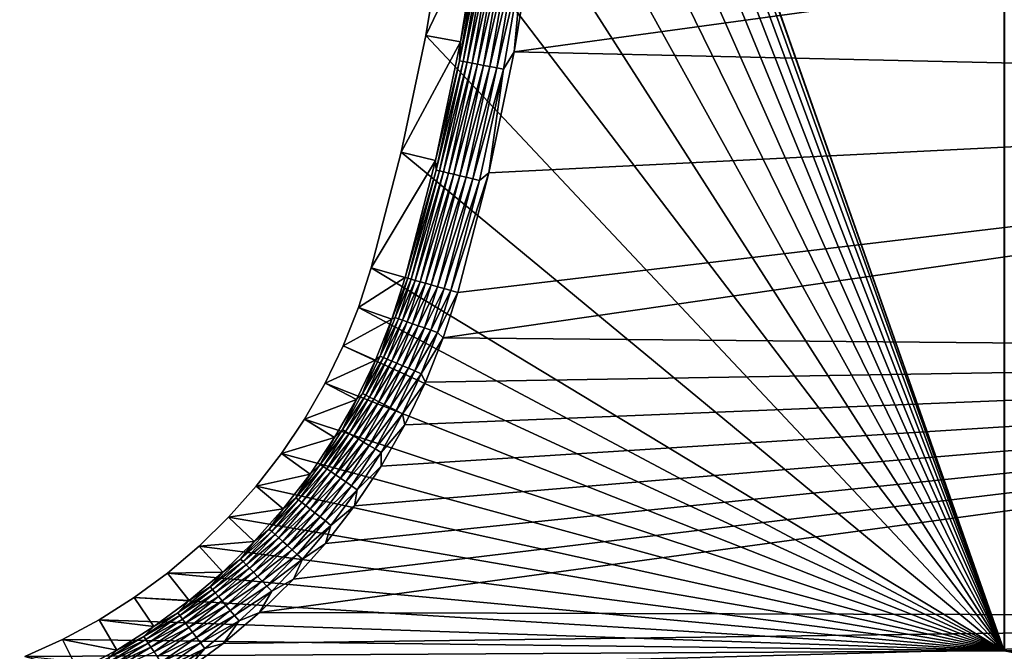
# Model space of a CAD drawing. Extents: x -320 to 320, y -695 to 695.
# Tile 71 of 169: x 146 to 223, y -85 to -36. Entities that reach past the tile are written whole.
import ezdxf

# ---------------------------------------------------------------- set-up
doc = ezdxf.new("R2010")
doc.units = 0
doc.header["$LTSCALE"] = 50.062222
for name, color, linetype in [('1', 7, 'CONTINUOUS'), ('135', 7, 'CONTINUOUS'), ('136', 7, 'CONTINUOUS'), ('166', 7, 'CONTINUOUS'), ('167', 7, 'CONTINUOUS'), ('2', 7, 'CONTINUOUS'), ('40', 7, 'CONTINUOUS'), ('41', 7, 'CONTINUOUS'), ('88', 7, 'CONTINUOUS'), ('89', 7, 'CONTINUOUS')]:
    doc.layers.add(name, color=color, linetype=linetype)

msp = doc.modelspace()

# ---------------------------------------------------------------- linework, layer by layer
at = {"layer": '1', "color": 7, "linetype": 'CONTINUOUS'}
for points in [[(222.5, -85), (172.209, 58.236), (222.5, 85), (222.5, -85)], [(173.197, 55.162), (172.209, 58.236), (222.5, -85), (173.197, 55.162)], [(175.53, 46.149), (173.197, 55.162), (222.5, -85), (175.53, 46.149)], [(177.445, 37.038), (175.53, 46.149), (222.5, -85), (177.445, 37.038)], [(178.939, 27.849), (177.445, 37.038), (222.5, -85), (178.939, 27.849)], [(180.008, 18.6), (178.939, 27.849), (222.5, -85), (180.008, 18.6)], [(180.651, 9.312), (180.008, 18.6), (222.5, -85), (180.651, 9.312)], [(180.865, 0.005), (180.651, 9.312), (222.5, -85), (180.865, 0.005)], [(180.651, -9.302), (180.865, 0.005), (222.5, -85), (180.651, -9.302)], [(180.008, -18.59), (180.651, -9.302), (222.5, -85), (180.008, -18.59)], [(178.939, -27.839), (180.008, -18.59), (222.5, -85), (178.939, -27.839)], [(177.445, -37.028), (178.939, -27.839), (222.5, -85), (177.445, -37.028)], [(175.53, -46.139), (177.445, -37.028), (222.5, -85), (175.53, -46.139)], [(173.197, -55.152), (175.53, -46.139), (222.5, -85), (173.197, -55.152)], [(172.209, -58.226), (173.197, -55.152), (222.5, -85), (172.209, -58.226)], [(171.01, -61.224), (172.209, -58.226), (222.5, -85), (171.01, -61.224)], [(169.605, -64.132), (171.01, -61.224), (222.5, -85), (169.605, -64.132)], [(168.002, -66.936), (169.605, -64.132), (222.5, -85), (168.002, -66.936)], [(166.209, -69.621), (168.002, -66.936), (222.5, -85), (166.209, -69.621)], [(164.233, -72.176), (166.209, -69.621), (222.5, -85), (164.233, -72.176)], [(162.085, -74.587), (164.233, -72.176), (222.5, -85), (162.085, -74.587)], [(159.775, -76.843), (162.085, -74.587), (222.5, -85), (159.775, -76.843)], [(157.314, -78.934), (159.775, -76.843), (222.5, -85), (157.314, -78.934)], [(154.713, -80.848), (157.314, -78.934), (222.5, -85), (154.713, -80.848)], [(151.986, -82.578), (154.713, -80.848), (222.5, -85), (151.986, -82.578)], [(149.145, -84.114), (151.986, -82.578), (222.5, -85), (149.145, -84.114)], [(146.205, -85.449), (149.145, -84.114), (222.5, -85), (146.205, -85.449)], [(319.006, -103.237), (146.205, -85.449), (222.5, -85), (319.006, -103.237)], [(307.5, -85), (319.006, -103.237), (222.5, -85), (307.5, -85)]]:
    msp.add_3dface(points, dxfattribs=at)
at = {"layer": '135', "color": 7, "linetype": 'CONTINUOUS'}
for points in [[(307.5, -85), (222.5, -85), (307.5, -85, -6), (307.5, -85)], [(307.5, -85, -6), (222.5, -85), (222.5, -85, -6), (307.5, -85, -6)]]:
    msp.add_3dface(points, dxfattribs=at)
at = {"layer": '136', "color": 7, "linetype": 'CONTINUOUS'}
for points in [[(222.5, -85), (222.5, 85), (222.5, -85, -6), (222.5, -85)], [(222.5, -85, -6), (222.5, 85), (222.5, 85, -6), (222.5, -85, -6)]]:
    msp.add_3dface(points, dxfattribs=at)
at = {"layer": '166', "color": 7, "linetype": 'CONTINUOUS'}
msp.add_3dface([(307.5, -85, -6), (222.5, -85, -6), (222.509, -84.991, -6.193), (307.5, -85, -6)], dxfattribs=at)
at = {"layer": '167', "color": 7, "linetype": 'CONTINUOUS'}
for points in [[(222.5, -85, -6), (222.5, 85, -6), (222.509, 84.991, -6.193), (222.5, -85, -6)], [(222.509, -84.991, -6.193), (222.5, -85, -6), (222.509, 84.991, -6.193), (222.509, -84.991, -6.193)]]:
    msp.add_3dface(points, dxfattribs=at)
at = {"layer": '2', "color": 7, "linetype": 'CONTINUOUS'}
for points in [[(313.192, -41.223, 11), (313.361, -20.612, 11), (184.324, -38.309, 11), (313.192, -41.223, 11)], [(184.324, -38.309, 11), (313.361, -20.612, 11), (185.87, -28.802, 11), (184.324, -38.309, 11)], [(182.342, -47.736, 11), (313.192, -41.223, 11), (184.324, -38.309, 11), (182.342, -47.736, 11)], [(312.911, -61.833, 11), (313.192, -41.223, 11), (178.792, -60.597, 11), (312.911, -61.833, 11)], [(178.792, -60.597, 11), (313.192, -41.223, 11), (179.929, -57.06, 11), (178.792, -60.597, 11)], [(179.929, -57.06, 11), (313.192, -41.223, 11), (182.342, -47.736, 11), (179.929, -57.06, 11)], [(177.413, -64.047, 11), (312.911, -61.833, 11), (178.792, -60.597, 11), (177.413, -64.047, 11)], [(312.517, -82.441, 11), (312.911, -61.833, 11), (164.487, -82.016, 11), (312.517, -82.441, 11)], [(164.487, -82.016, 11), (312.911, -61.833, 11), (167.145, -79.42, 11), (164.487, -82.016, 11)], [(167.145, -79.42, 11), (312.911, -61.833, 11), (169.616, -76.646, 11), (167.145, -79.42, 11)], [(169.616, -76.646, 11), (312.911, -61.833, 11), (171.889, -73.707, 11), (169.616, -76.646, 11)], [(171.889, -73.707, 11), (312.911, -61.833, 11), (173.953, -70.618, 11), (171.889, -73.707, 11)], [(173.953, -70.618, 11), (312.911, -61.833, 11), (175.797, -67.392, 11), (173.953, -70.618, 11)], [(175.797, -67.392, 11), (312.911, -61.833, 11), (177.413, -64.047, 11), (175.797, -67.392, 11)], [(161.655, -84.421, 11), (312.517, -82.441, 11), (164.487, -82.016, 11), (161.655, -84.421, 11)], [(312.011, -103.046, 11), (312.517, -82.441, 11), (110.779, -101.36, 11), (312.011, -103.046, 11)], [(110.779, -101.36, 11), (312.517, -82.441, 11), (126.355, -98.031, 11), (110.779, -101.36, 11)], [(126.355, -98.031, 11), (312.517, -82.441, 11), (141.831, -94.268, 11), (126.355, -98.031, 11)], [(141.831, -94.268, 11), (312.517, -82.441, 11), (145.394, -93.215, 11), (141.831, -94.268, 11)], [(145.394, -93.215, 11), (312.517, -82.441, 11), (148.875, -91.917, 11), (145.394, -93.215, 11)], [(148.875, -91.917, 11), (312.517, -82.441, 11), (152.258, -90.381, 11), (148.875, -91.917, 11)], [(152.258, -90.381, 11), (312.517, -82.441, 11), (155.526, -88.614, 11), (152.258, -90.381, 11)], [(155.526, -88.614, 11), (312.517, -82.441, 11), (158.664, -86.624, 11), (155.526, -88.614, 11)], [(158.664, -86.624, 11), (312.517, -82.441, 11), (161.655, -84.421, 11), (158.664, -86.624, 11)]]:
    msp.add_3dface(points, dxfattribs=at)
at = {"layer": '40', "color": 7, "linetype": 'CONTINUOUS'}
for points in [[(173.197, -55.152), (172.209, -58.226), (175.836, -55.9, 7.965), (173.197, -55.152)], [(175.836, -55.9, 7.965), (172.209, -58.226), (174.789, -59.156, 7.965), (175.836, -55.9, 7.965)], [(172.209, -58.226), (171.01, -61.224), (174.789, -59.156, 7.965), (172.209, -58.226)], [(174.789, -59.156, 7.965), (171.01, -61.224), (173.519, -62.331, 7.965), (174.789, -59.156, 7.965)], [(171.01, -61.224), (169.605, -64.132), (173.519, -62.331, 7.965), (171.01, -61.224)], [(173.519, -62.331, 7.965), (169.605, -64.132), (172.032, -65.41, 7.965), (173.519, -62.331, 7.965)], [(169.605, -64.132), (168.002, -66.936), (172.032, -65.41, 7.965), (169.605, -64.132)], [(172.032, -65.41, 7.965), (168.002, -66.936), (170.335, -68.379, 7.965), (172.032, -65.41, 7.965)], [(168.002, -66.936), (166.209, -69.621), (170.335, -68.379, 7.965), (168.002, -66.936)], [(170.335, -68.379, 7.965), (166.209, -69.621), (168.435, -71.223, 7.965), (170.335, -68.379, 7.965)], [(166.209, -69.621), (164.233, -72.176), (168.435, -71.223, 7.965), (166.209, -69.621)], [(168.435, -71.223, 7.965), (164.233, -72.176), (166.343, -73.928, 7.965), (168.435, -71.223, 7.965)], [(164.233, -72.176), (162.085, -74.587), (166.343, -73.928, 7.965), (164.233, -72.176)], [(166.343, -73.928, 7.965), (162.085, -74.587), (164.068, -76.481, 7.965), (166.343, -73.928, 7.965)], [(162.085, -74.587), (159.775, -76.843), (164.068, -76.481, 7.965), (162.085, -74.587)], [(164.068, -76.481, 7.965), (159.775, -76.843), (161.622, -78.871, 7.965), (164.068, -76.481, 7.965)], [(159.775, -76.843), (157.314, -78.934), (161.622, -78.871, 7.965), (159.775, -76.843)], [(157.314, -78.934), (154.713, -80.848), (159.015, -81.084, 7.965), (157.314, -78.934)], [(161.622, -78.871, 7.965), (157.314, -78.934), (159.015, -81.084, 7.965), (161.622, -78.871, 7.965)], [(154.713, -80.848), (151.986, -82.578), (156.261, -83.112, 7.965), (154.713, -80.848)], [(159.015, -81.084, 7.965), (154.713, -80.848), (156.261, -83.112, 7.965), (159.015, -81.084, 7.965)], [(151.986, -82.578), (149.145, -84.114), (153.373, -84.943, 7.965), (151.986, -82.578)], [(156.261, -83.112, 7.965), (151.986, -82.578), (153.373, -84.943, 7.965), (156.261, -83.112, 7.965)], [(149.145, -84.114), (146.205, -85.449), (150.365, -86.57, 7.965), (149.145, -84.114)], [(153.373, -84.943, 7.965), (149.145, -84.114), (150.365, -86.57, 7.965), (153.373, -84.943, 7.965)]]:
    msp.add_3dface(points, dxfattribs=at)
at = {"layer": '41', "color": 7, "linetype": 'CONTINUOUS'}
for points in [[(178.939, -27.839), (177.445, -37.028), (181.655, -28.216, 7.965), (178.939, -27.839)], [(181.655, -28.216, 7.965), (177.445, -37.028), (180.141, -37.53, 7.965), (181.655, -28.216, 7.965)], [(177.445, -37.028), (175.53, -46.139), (180.141, -37.53, 7.965), (177.445, -37.028)], [(180.141, -37.53, 7.965), (175.53, -46.139), (178.2, -46.765, 7.965), (180.141, -37.53, 7.965)], [(175.53, -46.139), (173.197, -55.152), (178.2, -46.765, 7.965), (175.53, -46.139)], [(173.197, -55.152), (175.836, -55.9, 7.965), (178.2, -46.765, 7.965), (173.197, -55.152)]]:
    msp.add_3dface(points, dxfattribs=at)
at = {"layer": '88', "color": 7, "linetype": 'CONTINUOUS'}
for points in [[(175.836, -55.9, 7.965), (174.789, -59.156, 7.965), (176.039, -55.958, 8.476), (175.836, -55.9, 7.965)], [(174.789, -59.156, 7.965), (175.061, -59.025, 8.476), (176.039, -55.958, 8.476), (174.789, -59.156, 7.965)], [(175.061, -59.025, 8.476), (176.304, -56.033, 8.961), (176.039, -55.958, 8.476), (175.061, -59.025, 8.476)], [(175.32, -59.117, 8.961), (176.304, -56.033, 8.961), (175.061, -59.025, 8.476), (175.32, -59.117, 8.961)], [(175.32, -59.117, 8.961), (176.625, -56.124, 9.408), (176.304, -56.033, 8.961), (175.32, -59.117, 8.961)], [(175.634, -59.229, 9.408), (176.625, -56.124, 9.408), (175.32, -59.117, 8.961), (175.634, -59.229, 9.408)], [(175.634, -59.229, 9.408), (176.997, -56.229, 9.811), (176.625, -56.124, 9.408), (175.634, -59.229, 9.408)], [(175.998, -59.358, 9.811), (176.997, -56.229, 9.811), (175.634, -59.229, 9.408), (175.998, -59.358, 9.811)], [(175.998, -59.358, 9.811), (177.413, -56.347, 10.162), (176.997, -56.229, 9.811), (175.998, -59.358, 9.811)], [(176.406, -59.503, 10.162), (177.413, -56.347, 10.162), (175.998, -59.358, 9.811), (176.406, -59.503, 10.162)], [(176.406, -59.503, 10.162), (177.869, -56.476, 10.458), (177.413, -56.347, 10.162), (176.406, -59.503, 10.162)], [(176.852, -59.662, 10.458), (177.869, -56.476, 10.458), (176.406, -59.503, 10.162), (176.852, -59.662, 10.458)], [(176.852, -59.662, 10.458), (178.356, -56.614, 10.692), (177.869, -56.476, 10.458), (176.852, -59.662, 10.458)], [(177.329, -59.831, 10.692), (178.356, -56.614, 10.692), (176.852, -59.662, 10.458), (177.329, -59.831, 10.692)], [(177.329, -59.831, 10.692), (178.867, -56.759, 10.862), (178.356, -56.614, 10.692), (177.329, -59.831, 10.692)], [(177.83, -60.009, 10.862), (178.867, -56.759, 10.862), (177.329, -59.831, 10.692), (177.83, -60.009, 10.862)], [(177.83, -60.009, 10.862), (179.394, -56.909, 10.965), (178.867, -56.759, 10.862), (177.83, -60.009, 10.862)], [(178.346, -60.193, 10.965), (179.394, -56.909, 10.965), (177.83, -60.009, 10.862), (178.346, -60.193, 10.965)], [(178.346, -60.193, 10.965), (179.929, -57.06, 11), (179.394, -56.909, 10.965), (178.346, -60.193, 10.965)], [(178.792, -60.597, 11), (179.929, -57.06, 11), (178.346, -60.193, 10.965), (178.792, -60.597, 11)], [(174.789, -59.156, 7.965), (173.885, -62.022, 8.476), (175.061, -59.025, 8.476), (174.789, -59.156, 7.965)], [(173.885, -62.022, 8.476), (175.32, -59.117, 8.961), (175.061, -59.025, 8.476), (173.885, -62.022, 8.476)], [(174.789, -59.156, 7.965), (173.519, -62.331, 7.965), (173.885, -62.022, 8.476), (174.789, -59.156, 7.965)], [(174.138, -62.131, 8.961), (175.32, -59.117, 8.961), (173.885, -62.022, 8.476), (174.138, -62.131, 8.961)], [(174.138, -62.131, 8.961), (175.634, -59.229, 9.408), (175.32, -59.117, 8.961), (174.138, -62.131, 8.961)], [(174.444, -62.263, 9.408), (175.634, -59.229, 9.408), (174.138, -62.131, 8.961), (174.444, -62.263, 9.408)], [(174.444, -62.263, 9.408), (175.998, -59.358, 9.811), (175.634, -59.229, 9.408), (174.444, -62.263, 9.408)], [(174.799, -62.416, 9.811), (175.998, -59.358, 9.811), (174.444, -62.263, 9.408), (174.799, -62.416, 9.811)], [(174.799, -62.416, 9.811), (176.406, -59.503, 10.162), (175.998, -59.358, 9.811), (174.799, -62.416, 9.811)], [(175.196, -62.587, 10.162), (176.406, -59.503, 10.162), (174.799, -62.416, 9.811), (175.196, -62.587, 10.162)], [(175.196, -62.587, 10.162), (176.852, -59.662, 10.458), (176.406, -59.503, 10.162), (175.196, -62.587, 10.162)], [(175.631, -62.774, 10.458), (176.852, -59.662, 10.458), (175.196, -62.587, 10.162), (175.631, -62.774, 10.458)], [(175.631, -62.774, 10.458), (177.329, -59.831, 10.692), (176.852, -59.662, 10.458), (175.631, -62.774, 10.458)], [(176.096, -62.974, 10.692), (177.329, -59.831, 10.692), (175.631, -62.774, 10.458), (176.096, -62.974, 10.692)], [(176.096, -62.974, 10.692), (177.83, -60.009, 10.862), (177.329, -59.831, 10.692), (176.096, -62.974, 10.692)], [(176.584, -63.184, 10.862), (177.83, -60.009, 10.862), (176.096, -62.974, 10.692), (176.584, -63.184, 10.862)], [(176.584, -63.184, 10.862), (178.346, -60.193, 10.965), (177.83, -60.009, 10.862), (176.584, -63.184, 10.862)], [(177.087, -63.401, 10.965), (178.346, -60.193, 10.965), (176.584, -63.184, 10.862), (177.087, -63.401, 10.965)], [(177.087, -63.401, 10.965), (178.792, -60.597, 11), (178.346, -60.193, 10.965), (177.087, -63.401, 10.965)], [(177.413, -64.047, 11), (178.792, -60.597, 11), (177.087, -63.401, 10.965), (177.413, -64.047, 11)], [(173.519, -62.331, 7.965), (172.516, -64.937, 8.476), (173.885, -62.022, 8.476), (173.519, -62.331, 7.965)], [(172.516, -64.937, 8.476), (174.138, -62.131, 8.961), (173.885, -62.022, 8.476), (172.516, -64.937, 8.476)], [(173.519, -62.331, 7.965), (172.032, -65.41, 7.965), (172.516, -64.937, 8.476), (173.519, -62.331, 7.965)], [(172.761, -65.062, 8.961), (174.138, -62.131, 8.961), (172.516, -64.937, 8.476), (172.761, -65.062, 8.961)], [(172.761, -65.062, 8.961), (174.444, -62.263, 9.408), (174.138, -62.131, 8.961), (172.761, -65.062, 8.961)], [(173.058, -65.214, 9.408), (174.444, -62.263, 9.408), (172.761, -65.062, 8.961), (173.058, -65.214, 9.408)], [(173.058, -65.214, 9.408), (174.799, -62.416, 9.811), (174.444, -62.263, 9.408), (173.058, -65.214, 9.408)], [(173.402, -65.389, 9.811), (174.799, -62.416, 9.811), (173.058, -65.214, 9.408), (173.402, -65.389, 9.811)], [(173.402, -65.389, 9.811), (175.196, -62.587, 10.162), (174.799, -62.416, 9.811), (173.402, -65.389, 9.811)], [(173.788, -65.586, 10.162), (175.196, -62.587, 10.162), (173.402, -65.389, 9.811), (173.788, -65.586, 10.162)], [(173.788, -65.586, 10.162), (175.631, -62.774, 10.458), (175.196, -62.587, 10.162), (173.788, -65.586, 10.162)], [(174.209, -65.801, 10.458), (175.631, -62.774, 10.458), (173.788, -65.586, 10.162), (174.209, -65.801, 10.458)], [(174.209, -65.801, 10.458), (176.096, -62.974, 10.692), (175.631, -62.774, 10.458), (174.209, -65.801, 10.458)], [(174.66, -66.031, 10.692), (176.096, -62.974, 10.692), (174.209, -65.801, 10.458), (174.66, -66.031, 10.692)], [(174.66, -66.031, 10.692), (176.584, -63.184, 10.862), (176.096, -62.974, 10.692), (174.66, -66.031, 10.692)], [(175.134, -66.272, 10.862), (176.584, -63.184, 10.862), (174.66, -66.031, 10.692), (175.134, -66.272, 10.862)], [(175.134, -66.272, 10.862), (177.087, -63.401, 10.965), (176.584, -63.184, 10.862), (175.134, -66.272, 10.862)], [(175.622, -66.521, 10.965), (177.087, -63.401, 10.965), (175.134, -66.272, 10.862), (175.622, -66.521, 10.965)], [(175.622, -66.521, 10.965), (177.413, -64.047, 11), (177.087, -63.401, 10.965), (175.622, -66.521, 10.965)], [(175.797, -67.392, 11), (177.413, -64.047, 11), (175.622, -66.521, 10.965), (175.797, -67.392, 11)], [(172.032, -65.41, 7.965), (170.96, -67.756, 8.476), (172.516, -64.937, 8.476), (172.032, -65.41, 7.965)], [(170.96, -67.756, 8.476), (172.761, -65.062, 8.961), (172.516, -64.937, 8.476), (170.96, -67.756, 8.476)], [(171.197, -67.897, 8.961), (172.761, -65.062, 8.961), (170.96, -67.756, 8.476), (171.197, -67.897, 8.961)], [(171.197, -67.897, 8.961), (173.058, -65.214, 9.408), (172.761, -65.062, 8.961), (171.197, -67.897, 8.961)], [(172.032, -65.41, 7.965), (170.335, -68.379, 7.965), (170.96, -67.756, 8.476), (172.032, -65.41, 7.965)], [(171.484, -68.068, 9.408), (173.058, -65.214, 9.408), (171.197, -67.897, 8.961), (171.484, -68.068, 9.408)], [(171.484, -68.068, 9.408), (173.402, -65.389, 9.811), (173.058, -65.214, 9.408), (171.484, -68.068, 9.408)], [(171.815, -68.265, 9.811), (173.402, -65.389, 9.811), (171.484, -68.068, 9.408), (171.815, -68.265, 9.811)], [(171.815, -68.265, 9.811), (173.788, -65.586, 10.162), (173.402, -65.389, 9.811), (171.815, -68.265, 9.811)], [(172.188, -68.486, 10.162), (173.788, -65.586, 10.162), (171.815, -68.265, 9.811), (172.188, -68.486, 10.162)], [(172.188, -68.486, 10.162), (174.209, -65.801, 10.458), (173.788, -65.586, 10.162), (172.188, -68.486, 10.162)], [(172.594, -68.728, 10.458), (174.209, -65.801, 10.458), (172.188, -68.486, 10.162), (172.594, -68.728, 10.458)], [(172.594, -68.728, 10.458), (174.66, -66.031, 10.692), (174.209, -65.801, 10.458), (172.594, -68.728, 10.458)], [(173.029, -68.987, 10.692), (174.66, -66.031, 10.692), (172.594, -68.728, 10.458), (173.029, -68.987, 10.692)], [(173.029, -68.987, 10.692), (175.134, -66.272, 10.862), (174.66, -66.031, 10.692), (173.029, -68.987, 10.692)], [(173.486, -69.259, 10.862), (175.134, -66.272, 10.862), (173.029, -68.987, 10.692), (173.486, -69.259, 10.862)], [(173.486, -69.259, 10.862), (175.622, -66.521, 10.965), (175.134, -66.272, 10.862), (173.486, -69.259, 10.862)], [(173.957, -69.539, 10.965), (175.622, -66.521, 10.965), (173.486, -69.259, 10.862), (173.957, -69.539, 10.965)], [(173.957, -69.539, 10.965), (175.797, -67.392, 11), (175.622, -66.521, 10.965), (173.957, -69.539, 10.965)], [(173.953, -70.618, 11), (175.797, -67.392, 11), (173.957, -69.539, 10.965), (173.953, -70.618, 11)], [(170.335, -68.379, 7.965), (169.225, -70.468, 8.476), (170.96, -67.756, 8.476), (170.335, -68.379, 7.965)], [(169.225, -70.468, 8.476), (171.197, -67.897, 8.961), (170.96, -67.756, 8.476), (169.225, -70.468, 8.476)], [(169.452, -70.624, 8.961), (171.197, -67.897, 8.961), (169.225, -70.468, 8.476), (169.452, -70.624, 8.961)], [(169.452, -70.624, 8.961), (171.484, -68.068, 9.408), (171.197, -67.897, 8.961), (169.452, -70.624, 8.961)], [(169.726, -70.813, 9.408), (171.484, -68.068, 9.408), (169.452, -70.624, 8.961), (169.726, -70.813, 9.408)], [(169.726, -70.813, 9.408), (171.815, -68.265, 9.811), (171.484, -68.068, 9.408), (169.726, -70.813, 9.408)], [(170.335, -68.379, 7.965), (168.435, -71.223, 7.965), (169.225, -70.468, 8.476), (170.335, -68.379, 7.965)], [(170.045, -71.032, 9.811), (171.815, -68.265, 9.811), (169.726, -70.813, 9.408), (170.045, -71.032, 9.811)], [(170.045, -71.032, 9.811), (172.188, -68.486, 10.162), (171.815, -68.265, 9.811), (170.045, -71.032, 9.811)], [(170.402, -71.277, 10.162), (172.188, -68.486, 10.162), (170.045, -71.032, 9.811), (170.402, -71.277, 10.162)], [(170.402, -71.277, 10.162), (172.594, -68.728, 10.458), (172.188, -68.486, 10.162), (170.402, -71.277, 10.162)], [(170.792, -71.545, 10.458), (172.594, -68.728, 10.458), (170.402, -71.277, 10.162), (170.792, -71.545, 10.458)], [(170.792, -71.545, 10.458), (173.029, -68.987, 10.692), (172.594, -68.728, 10.458), (170.792, -71.545, 10.458)], [(171.209, -71.831, 10.692), (173.029, -68.987, 10.692), (170.792, -71.545, 10.458), (171.209, -71.831, 10.692)], [(171.209, -71.831, 10.692), (173.486, -69.259, 10.862), (173.029, -68.987, 10.692), (171.209, -71.831, 10.692)], [(171.647, -72.132, 10.862), (173.486, -69.259, 10.862), (171.209, -71.831, 10.692), (171.647, -72.132, 10.862)], [(171.647, -72.132, 10.862), (173.957, -69.539, 10.965), (173.486, -69.259, 10.862), (171.647, -72.132, 10.862)], [(172.099, -72.442, 10.965), (173.957, -69.539, 10.965), (171.647, -72.132, 10.862), (172.099, -72.442, 10.965)], [(172.099, -72.442, 10.965), (173.953, -70.618, 11), (173.957, -69.539, 10.965), (172.099, -72.442, 10.965)], [(168.435, -71.223, 7.965), (167.316, -73.062, 8.476), (169.225, -70.468, 8.476), (168.435, -71.223, 7.965)], [(167.316, -73.062, 8.476), (169.452, -70.624, 8.961), (169.225, -70.468, 8.476), (167.316, -73.062, 8.476)], [(168.435, -71.223, 7.965), (166.343, -73.928, 7.965), (167.316, -73.062, 8.476), (168.435, -71.223, 7.965)], [(167.533, -73.232, 8.961), (169.452, -70.624, 8.961), (167.316, -73.062, 8.476), (167.533, -73.232, 8.961)], [(167.533, -73.232, 8.961), (169.726, -70.813, 9.408), (169.452, -70.624, 8.961), (167.533, -73.232, 8.961)], [(167.794, -73.438, 9.408), (169.726, -70.813, 9.408), (167.533, -73.232, 8.961), (167.794, -73.438, 9.408)], [(167.794, -73.438, 9.408), (170.045, -71.032, 9.811), (169.726, -70.813, 9.408), (167.794, -73.438, 9.408)], [(168.098, -73.677, 9.811), (170.045, -71.032, 9.811), (167.794, -73.438, 9.408), (168.098, -73.677, 9.811)], [(168.098, -73.677, 9.811), (170.402, -71.277, 10.162), (170.045, -71.032, 9.811), (168.098, -73.677, 9.811)], [(168.438, -73.945, 10.162), (170.402, -71.277, 10.162), (168.098, -73.677, 9.811), (168.438, -73.945, 10.162)], [(168.438, -73.945, 10.162), (170.792, -71.545, 10.458), (170.402, -71.277, 10.162), (168.438, -73.945, 10.162)], [(171.889, -73.707, 11), (173.953, -70.618, 11), (172.099, -72.442, 10.965), (171.889, -73.707, 11)], [(168.81, -74.238, 10.458), (170.792, -71.545, 10.458), (168.438, -73.945, 10.162), (168.81, -74.238, 10.458)], [(168.81, -74.238, 10.458), (171.209, -71.831, 10.692), (170.792, -71.545, 10.458), (168.81, -74.238, 10.458)], [(169.208, -74.551, 10.692), (171.209, -71.831, 10.692), (168.81, -74.238, 10.458), (169.208, -74.551, 10.692)], [(169.208, -74.551, 10.692), (171.647, -72.132, 10.862), (171.209, -71.831, 10.692), (169.208, -74.551, 10.692)], [(169.625, -74.879, 10.862), (171.647, -72.132, 10.862), (169.208, -74.551, 10.692), (169.625, -74.879, 10.862)], [(169.625, -74.879, 10.862), (172.099, -72.442, 10.965), (171.647, -72.132, 10.862), (169.625, -74.879, 10.862)], [(170.056, -75.219, 10.965), (172.099, -72.442, 10.965), (169.625, -74.879, 10.862), (170.056, -75.219, 10.965)], [(170.056, -75.219, 10.965), (171.889, -73.707, 11), (172.099, -72.442, 10.965), (170.056, -75.219, 10.965)], [(166.343, -73.928, 7.965), (165.243, -75.525, 8.476), (167.316, -73.062, 8.476), (166.343, -73.928, 7.965)], [(165.243, -75.525, 8.476), (167.533, -73.232, 8.961), (167.316, -73.062, 8.476), (165.243, -75.525, 8.476)], [(165.448, -75.709, 8.961), (167.533, -73.232, 8.961), (165.243, -75.525, 8.476), (165.448, -75.709, 8.961)], [(165.448, -75.709, 8.961), (167.794, -73.438, 9.408), (167.533, -73.232, 8.961), (165.448, -75.709, 8.961)], [(165.696, -75.932, 9.408), (167.794, -73.438, 9.408), (165.448, -75.709, 8.961), (165.696, -75.932, 9.408)], [(165.696, -75.932, 9.408), (168.098, -73.677, 9.811), (167.794, -73.438, 9.408), (165.696, -75.932, 9.408)], [(166.343, -73.928, 7.965), (164.068, -76.481, 7.965), (165.243, -75.525, 8.476), (166.343, -73.928, 7.965)], [(165.983, -76.19, 9.811), (168.098, -73.677, 9.811), (165.696, -75.932, 9.408), (165.983, -76.19, 9.811)], [(165.983, -76.19, 9.811), (168.438, -73.945, 10.162), (168.098, -73.677, 9.811), (165.983, -76.19, 9.811)], [(166.305, -76.48, 10.162), (168.438, -73.945, 10.162), (165.983, -76.19, 9.811), (166.305, -76.48, 10.162)], [(166.305, -76.48, 10.162), (168.81, -74.238, 10.458), (168.438, -73.945, 10.162), (166.305, -76.48, 10.162)], [(166.657, -76.796, 10.458), (168.81, -74.238, 10.458), (166.305, -76.48, 10.162), (166.657, -76.796, 10.458)], [(166.657, -76.796, 10.458), (169.208, -74.551, 10.692), (168.81, -74.238, 10.458), (166.657, -76.796, 10.458)], [(169.616, -76.646, 11), (171.889, -73.707, 11), (170.056, -75.219, 10.965), (169.616, -76.646, 11)], [(167.033, -77.134, 10.692), (169.208, -74.551, 10.692), (166.657, -76.796, 10.458), (167.033, -77.134, 10.692)], [(167.033, -77.134, 10.692), (169.625, -74.879, 10.862), (169.208, -74.551, 10.692), (167.033, -77.134, 10.692)], [(167.429, -77.489, 10.862), (169.625, -74.879, 10.862), (167.033, -77.134, 10.692), (167.429, -77.489, 10.862)], [(167.429, -77.489, 10.862), (170.056, -75.219, 10.965), (169.625, -74.879, 10.862), (167.429, -77.489, 10.862)], [(164.068, -76.481, 7.965), (163.014, -77.849, 8.476), (165.243, -75.525, 8.476), (164.068, -76.481, 7.965)], [(163.014, -77.849, 8.476), (165.448, -75.709, 8.961), (165.243, -75.525, 8.476), (163.014, -77.849, 8.476)], [(163.206, -78.046, 8.961), (165.448, -75.709, 8.961), (163.014, -77.849, 8.476), (163.206, -78.046, 8.961)], [(163.206, -78.046, 8.961), (165.696, -75.932, 9.408), (165.448, -75.709, 8.961), (163.206, -78.046, 8.961)], [(167.836, -77.856, 10.965), (170.056, -75.219, 10.965), (167.429, -77.489, 10.862), (167.836, -77.856, 10.965)], [(167.836, -77.856, 10.965), (169.616, -76.646, 11), (170.056, -75.219, 10.965), (167.836, -77.856, 10.965)], [(164.068, -76.481, 7.965), (161.622, -78.871, 7.965), (163.014, -77.849, 8.476), (164.068, -76.481, 7.965)], [(163.439, -78.284, 9.408), (165.696, -75.932, 9.408), (163.206, -78.046, 8.961), (163.439, -78.284, 9.408)], [(163.439, -78.284, 9.408), (165.983, -76.19, 9.811), (165.696, -75.932, 9.408), (163.439, -78.284, 9.408)], [(163.709, -78.561, 9.811), (165.983, -76.19, 9.811), (163.439, -78.284, 9.408), (163.709, -78.561, 9.811)], [(163.709, -78.561, 9.811), (166.305, -76.48, 10.162), (165.983, -76.19, 9.811), (163.709, -78.561, 9.811)], [(164.012, -78.87, 10.162), (166.305, -76.48, 10.162), (163.709, -78.561, 9.811), (164.012, -78.87, 10.162)], [(164.012, -78.87, 10.162), (166.657, -76.796, 10.458), (166.305, -76.48, 10.162), (164.012, -78.87, 10.162)], [(167.145, -79.42, 11), (169.616, -76.646, 11), (167.836, -77.856, 10.965), (167.145, -79.42, 11)], [(164.342, -79.209, 10.458), (166.657, -76.796, 10.458), (164.012, -78.87, 10.162), (164.342, -79.209, 10.458)], [(164.342, -79.209, 10.458), (167.033, -77.134, 10.692), (166.657, -76.796, 10.458), (164.342, -79.209, 10.458)], [(164.696, -79.571, 10.692), (167.033, -77.134, 10.692), (164.342, -79.209, 10.458), (164.696, -79.571, 10.692)], [(164.696, -79.571, 10.692), (167.429, -77.489, 10.862), (167.033, -77.134, 10.692), (164.696, -79.571, 10.692)], [(161.622, -78.871, 7.965), (160.638, -80.022, 8.476), (163.014, -77.849, 8.476), (161.622, -78.871, 7.965)], [(160.638, -80.022, 8.476), (163.206, -78.046, 8.961), (163.014, -77.849, 8.476), (160.638, -80.022, 8.476)], [(160.817, -80.231, 8.961), (163.206, -78.046, 8.961), (160.638, -80.022, 8.476), (160.817, -80.231, 8.961)], [(160.817, -80.231, 8.961), (163.439, -78.284, 9.408), (163.206, -78.046, 8.961), (160.817, -80.231, 8.961)], [(165.067, -79.951, 10.862), (167.429, -77.489, 10.862), (164.696, -79.571, 10.692), (165.067, -79.951, 10.862)], [(165.067, -79.951, 10.862), (167.836, -77.856, 10.965), (167.429, -77.489, 10.862), (165.067, -79.951, 10.862)], [(165.45, -80.343, 10.965), (167.836, -77.856, 10.965), (165.067, -79.951, 10.862), (165.45, -80.343, 10.965)], [(165.45, -80.343, 10.965), (167.145, -79.42, 11), (167.836, -77.856, 10.965), (165.45, -80.343, 10.965)], [(161.622, -78.871, 7.965), (159.015, -81.084, 7.965), (160.638, -80.022, 8.476), (161.622, -78.871, 7.965)], [(161.034, -80.485, 9.408), (163.439, -78.284, 9.408), (160.817, -80.231, 8.961), (161.034, -80.485, 9.408)], [(161.034, -80.485, 9.408), (163.709, -78.561, 9.811), (163.439, -78.284, 9.408), (161.034, -80.485, 9.408)], [(161.286, -80.778, 9.811), (163.709, -78.561, 9.811), (161.034, -80.485, 9.408), (161.286, -80.778, 9.811)], [(161.286, -80.778, 9.811), (164.012, -78.87, 10.162), (163.709, -78.561, 9.811), (161.286, -80.778, 9.811)], [(161.567, -81.107, 10.162), (164.012, -78.87, 10.162), (161.286, -80.778, 9.811), (161.567, -81.107, 10.162)], [(161.567, -81.107, 10.162), (164.342, -79.209, 10.458), (164.012, -78.87, 10.162), (161.567, -81.107, 10.162)], [(161.875, -81.466, 10.458), (164.342, -79.209, 10.458), (161.567, -81.107, 10.162), (161.875, -81.466, 10.458)], [(161.875, -81.466, 10.458), (164.696, -79.571, 10.692), (164.342, -79.209, 10.458), (161.875, -81.466, 10.458)], [(162.205, -81.85, 10.692), (164.696, -79.571, 10.692), (161.875, -81.466, 10.458), (162.205, -81.85, 10.692)], [(162.205, -81.85, 10.692), (165.067, -79.951, 10.862), (164.696, -79.571, 10.692), (162.205, -81.85, 10.692)], [(164.487, -82.016, 11), (167.145, -79.42, 11), (165.45, -80.343, 10.965), (164.487, -82.016, 11)], [(159.015, -81.084, 7.965), (158.126, -82.037, 8.476), (160.638, -80.022, 8.476), (159.015, -81.084, 7.965)], [(158.126, -82.037, 8.476), (160.817, -80.231, 8.961), (160.638, -80.022, 8.476), (158.126, -82.037, 8.476)], [(158.291, -82.257, 8.961), (160.817, -80.231, 8.961), (158.126, -82.037, 8.476), (158.291, -82.257, 8.961)], [(158.291, -82.257, 8.961), (161.034, -80.485, 9.408), (160.817, -80.231, 8.961), (158.291, -82.257, 8.961)], [(158.491, -82.524, 9.408), (161.034, -80.485, 9.408), (158.291, -82.257, 8.961), (158.491, -82.524, 9.408)], [(158.491, -82.524, 9.408), (161.286, -80.778, 9.811), (161.034, -80.485, 9.408), (158.491, -82.524, 9.408)], [(162.55, -82.254, 10.862), (165.067, -79.951, 10.862), (162.205, -81.85, 10.692), (162.55, -82.254, 10.862)], [(162.55, -82.254, 10.862), (165.45, -80.343, 10.965), (165.067, -79.951, 10.862), (162.55, -82.254, 10.862)], [(162.907, -82.67, 10.965), (165.45, -80.343, 10.965), (162.55, -82.254, 10.862), (162.907, -82.67, 10.965)], [(162.907, -82.67, 10.965), (164.487, -82.016, 11), (165.45, -80.343, 10.965), (162.907, -82.67, 10.965)], [(159.015, -81.084, 7.965), (156.261, -83.112, 7.965), (158.126, -82.037, 8.476), (159.015, -81.084, 7.965)], [(158.723, -82.833, 9.811), (161.286, -80.778, 9.811), (158.491, -82.524, 9.408), (158.723, -82.833, 9.811)], [(158.723, -82.833, 9.811), (161.567, -81.107, 10.162), (161.286, -80.778, 9.811), (158.723, -82.833, 9.811)], [(158.983, -83.179, 10.162), (161.567, -81.107, 10.162), (158.723, -82.833, 9.811), (158.983, -83.179, 10.162)], [(158.983, -83.179, 10.162), (161.875, -81.466, 10.458), (161.567, -81.107, 10.162), (158.983, -83.179, 10.162)], [(156.261, -83.112, 7.965), (155.488, -83.883, 8.476), (158.126, -82.037, 8.476), (156.261, -83.112, 7.965)], [(155.488, -83.883, 8.476), (158.291, -82.257, 8.961), (158.126, -82.037, 8.476), (155.488, -83.883, 8.476)], [(159.267, -83.558, 10.458), (161.875, -81.466, 10.458), (158.983, -83.179, 10.162), (159.267, -83.558, 10.458)], [(159.267, -83.558, 10.458), (162.205, -81.85, 10.692), (161.875, -81.466, 10.458), (159.267, -83.558, 10.458)], [(159.57, -83.963, 10.692), (162.205, -81.85, 10.692), (159.267, -83.558, 10.458), (159.57, -83.963, 10.692)], [(159.57, -83.963, 10.692), (162.55, -82.254, 10.862), (162.205, -81.85, 10.692), (159.57, -83.963, 10.692)], [(161.655, -84.421, 11), (164.487, -82.016, 11), (162.907, -82.67, 10.965), (161.655, -84.421, 11)], [(155.639, -84.114, 8.961), (158.291, -82.257, 8.961), (155.488, -83.883, 8.476), (155.639, -84.114, 8.961)], [(155.639, -84.114, 8.961), (158.491, -82.524, 9.408), (158.291, -82.257, 8.961), (155.639, -84.114, 8.961)], [(155.821, -84.393, 9.408), (158.491, -82.524, 9.408), (155.639, -84.114, 8.961), (155.821, -84.393, 9.408)], [(155.821, -84.393, 9.408), (158.723, -82.833, 9.811), (158.491, -82.524, 9.408), (155.821, -84.393, 9.408)], [(156.032, -84.716, 9.811), (158.723, -82.833, 9.811), (155.821, -84.393, 9.408), (156.032, -84.716, 9.811)], [(156.032, -84.716, 9.811), (158.983, -83.179, 10.162), (158.723, -82.833, 9.811), (156.032, -84.716, 9.811)], [(159.889, -84.388, 10.862), (162.55, -82.254, 10.862), (159.57, -83.963, 10.692), (159.889, -84.388, 10.862)], [(159.889, -84.388, 10.862), (162.907, -82.67, 10.965), (162.55, -82.254, 10.862), (159.889, -84.388, 10.862)], [(160.218, -84.826, 10.965), (162.907, -82.67, 10.965), (159.889, -84.388, 10.862), (160.218, -84.826, 10.965)], [(160.218, -84.826, 10.965), (161.655, -84.421, 11), (162.907, -82.67, 10.965), (160.218, -84.826, 10.965)], [(156.261, -83.112, 7.965), (153.373, -84.943, 7.965), (155.488, -83.883, 8.476), (156.261, -83.112, 7.965)], [(156.269, -85.079, 10.162), (158.983, -83.179, 10.162), (156.032, -84.716, 9.811), (156.269, -85.079, 10.162)], [(156.269, -85.079, 10.162), (159.267, -83.558, 10.458), (158.983, -83.179, 10.162), (156.269, -85.079, 10.162)], [(156.528, -85.475, 10.458), (159.267, -83.558, 10.458), (156.269, -85.079, 10.162), (156.528, -85.475, 10.458)], [(156.528, -85.475, 10.458), (159.57, -83.963, 10.692), (159.267, -83.558, 10.458), (156.528, -85.475, 10.458)], [(153.373, -84.943, 7.965), (152.736, -85.554, 8.476), (155.488, -83.883, 8.476), (153.373, -84.943, 7.965)], [(152.736, -85.554, 8.476), (155.639, -84.114, 8.961), (155.488, -83.883, 8.476), (152.736, -85.554, 8.476)], [(152.871, -85.794, 8.961), (155.639, -84.114, 8.961), (152.736, -85.554, 8.476), (152.871, -85.794, 8.961)], [(152.871, -85.794, 8.961), (155.821, -84.393, 9.408), (155.639, -84.114, 8.961), (152.871, -85.794, 8.961)], [(156.804, -85.899, 10.692), (159.57, -83.963, 10.692), (156.528, -85.475, 10.458), (156.804, -85.899, 10.692)], [(156.804, -85.899, 10.692), (159.889, -84.388, 10.862), (159.57, -83.963, 10.692), (156.804, -85.899, 10.692)], [(153.373, -84.943, 7.965), (150.365, -86.57, 7.965), (152.736, -85.554, 8.476), (153.373, -84.943, 7.965)], [(153.035, -86.085, 9.408), (155.821, -84.393, 9.408), (152.871, -85.794, 8.961), (153.035, -86.085, 9.408)], [(153.035, -86.085, 9.408), (156.032, -84.716, 9.811), (155.821, -84.393, 9.408), (153.035, -86.085, 9.408)], [(153.225, -86.421, 9.811), (156.032, -84.716, 9.811), (153.035, -86.085, 9.408), (153.225, -86.421, 9.811)], [(153.225, -86.421, 9.811), (156.269, -85.079, 10.162), (156.032, -84.716, 9.811), (153.225, -86.421, 9.811)], [(157.094, -86.344, 10.862), (159.889, -84.388, 10.862), (156.804, -85.899, 10.692), (157.094, -86.344, 10.862)], [(157.094, -86.344, 10.862), (160.218, -84.826, 10.965), (159.889, -84.388, 10.862), (157.094, -86.344, 10.862)], [(157.394, -86.803, 10.965), (160.218, -84.826, 10.965), (157.094, -86.344, 10.862), (157.394, -86.803, 10.965)], [(157.394, -86.803, 10.965), (158.664, -86.624, 11), (160.218, -84.826, 10.965), (157.394, -86.803, 10.965)], [(158.664, -86.624, 11), (161.655, -84.421, 11), (160.218, -84.826, 10.965), (158.664, -86.624, 11)]]:
    msp.add_3dface(points, dxfattribs=at)
at = {"layer": '89', "color": 7, "linetype": 'CONTINUOUS'}
for points in [[(181.655, -28.216, 7.965), (180.141, -37.53, 7.965), (181.553, -30.403, 8.476), (181.655, -28.216, 7.965)], [(184.324, -38.309, 11), (185.87, -28.802, 11), (185.002, -30.92, 10.965), (184.324, -38.309, 11)], [(180.141, -37.53, 7.965), (180.078, -38.997, 8.476), (181.553, -30.403, 8.476), (180.141, -37.53, 7.965)], [(180.078, -38.997, 8.476), (181.826, -30.444, 8.961), (181.553, -30.403, 8.476), (180.078, -38.997, 8.476)], [(180.349, -39.049, 8.961), (181.826, -30.444, 8.961), (180.078, -38.997, 8.476), (180.349, -39.049, 8.961)], [(180.349, -39.049, 8.961), (182.156, -30.493, 9.408), (181.826, -30.444, 8.961), (180.349, -39.049, 8.961)], [(180.676, -39.113, 9.408), (182.156, -30.493, 9.408), (180.349, -39.049, 8.961), (180.676, -39.113, 9.408)], [(180.676, -39.113, 9.408), (182.537, -30.55, 9.811), (182.156, -30.493, 9.408), (180.676, -39.113, 9.408)], [(181.055, -39.186, 9.811), (182.537, -30.55, 9.811), (180.676, -39.113, 9.408), (181.055, -39.186, 9.811)], [(181.055, -39.186, 9.811), (182.966, -30.615, 10.162), (182.537, -30.55, 9.811), (181.055, -39.186, 9.811)], [(181.48, -39.268, 10.162), (182.966, -30.615, 10.162), (181.055, -39.186, 9.811), (181.48, -39.268, 10.162)], [(181.48, -39.268, 10.162), (183.434, -30.685, 10.458), (182.966, -30.615, 10.162), (181.48, -39.268, 10.162)], [(181.945, -39.358, 10.458), (183.434, -30.685, 10.458), (181.48, -39.268, 10.162), (181.945, -39.358, 10.458)], [(181.945, -39.358, 10.458), (183.934, -30.76, 10.692), (183.434, -30.685, 10.458), (181.945, -39.358, 10.458)], [(182.442, -39.454, 10.692), (183.934, -30.76, 10.692), (181.945, -39.358, 10.458), (182.442, -39.454, 10.692)], [(182.442, -39.454, 10.692), (184.46, -30.839, 10.862), (183.934, -30.76, 10.692), (182.442, -39.454, 10.692)], [(182.963, -39.555, 10.862), (184.46, -30.839, 10.862), (182.442, -39.454, 10.692), (182.963, -39.555, 10.862)], [(182.963, -39.555, 10.862), (185.002, -30.92, 10.965), (184.46, -30.839, 10.862), (182.963, -39.555, 10.862)], [(183.501, -39.66, 10.965), (185.002, -30.92, 10.965), (182.963, -39.555, 10.862), (183.501, -39.66, 10.965)], [(183.501, -39.66, 10.965), (184.324, -38.309, 11), (185.002, -30.92, 10.965), (183.501, -39.66, 10.965)], [(180.141, -37.53, 7.965), (178.2, -46.765, 7.965), (180.078, -38.997, 8.476), (180.141, -37.53, 7.965)], [(182.342, -47.736, 11), (184.324, -38.309, 11), (183.501, -39.66, 10.965), (182.342, -47.736, 11)], [(178.2, -46.765, 7.965), (178.239, -47.52, 8.476), (180.078, -38.997, 8.476), (178.2, -46.765, 7.965)], [(178.239, -47.52, 8.476), (180.349, -39.049, 8.961), (180.078, -38.997, 8.476), (178.239, -47.52, 8.476)], [(178.507, -47.584, 8.961), (180.349, -39.049, 8.961), (178.239, -47.52, 8.476), (178.507, -47.584, 8.961)], [(178.507, -47.584, 8.961), (180.676, -39.113, 9.408), (180.349, -39.049, 8.961), (178.507, -47.584, 8.961)], [(178.831, -47.661, 9.408), (180.676, -39.113, 9.408), (178.507, -47.584, 8.961), (178.831, -47.661, 9.408)], [(178.831, -47.661, 9.408), (181.055, -39.186, 9.811), (180.676, -39.113, 9.408), (178.831, -47.661, 9.408)], [(179.207, -47.751, 9.811), (181.055, -39.186, 9.811), (178.831, -47.661, 9.408), (179.207, -47.751, 9.811)], [(179.207, -47.751, 9.811), (181.48, -39.268, 10.162), (181.055, -39.186, 9.811), (179.207, -47.751, 9.811)], [(179.628, -47.851, 10.162), (181.48, -39.268, 10.162), (179.207, -47.751, 9.811), (179.628, -47.851, 10.162)], [(179.628, -47.851, 10.162), (181.945, -39.358, 10.458), (181.48, -39.268, 10.162), (179.628, -47.851, 10.162)], [(180.089, -47.961, 10.458), (181.945, -39.358, 10.458), (179.628, -47.851, 10.162), (180.089, -47.961, 10.458)], [(180.089, -47.961, 10.458), (182.442, -39.454, 10.692), (181.945, -39.358, 10.458), (180.089, -47.961, 10.458)], [(180.581, -48.078, 10.692), (182.442, -39.454, 10.692), (180.089, -47.961, 10.458), (180.581, -48.078, 10.692)], [(180.581, -48.078, 10.692), (182.963, -39.555, 10.862), (182.442, -39.454, 10.692), (180.581, -48.078, 10.692)], [(181.098, -48.201, 10.862), (182.963, -39.555, 10.862), (180.581, -48.078, 10.692), (181.098, -48.201, 10.862)], [(181.098, -48.201, 10.862), (183.501, -39.66, 10.965), (182.963, -39.555, 10.862), (181.098, -48.201, 10.862)], [(181.631, -48.328, 10.965), (183.501, -39.66, 10.965), (181.098, -48.201, 10.862), (181.631, -48.328, 10.965)], [(181.631, -48.328, 10.965), (182.342, -47.736, 11), (183.501, -39.66, 10.965), (181.631, -48.328, 10.965)], [(178.2, -46.765, 7.965), (175.836, -55.9, 7.965), (178.239, -47.52, 8.476), (178.2, -46.765, 7.965)], [(175.836, -55.9, 7.965), (176.039, -55.958, 8.476), (178.239, -47.52, 8.476), (175.836, -55.9, 7.965)], [(176.039, -55.958, 8.476), (178.507, -47.584, 8.961), (178.239, -47.52, 8.476), (176.039, -55.958, 8.476)], [(176.039, -55.958, 8.476), (176.304, -56.033, 8.961), (178.507, -47.584, 8.961), (176.039, -55.958, 8.476)], [(176.304, -56.033, 8.961), (178.831, -47.661, 9.408), (178.507, -47.584, 8.961), (176.304, -56.033, 8.961)], [(176.304, -56.033, 8.961), (176.625, -56.124, 9.408), (178.831, -47.661, 9.408), (176.304, -56.033, 8.961)], [(176.625, -56.124, 9.408), (179.207, -47.751, 9.811), (178.831, -47.661, 9.408), (176.625, -56.124, 9.408)], [(176.625, -56.124, 9.408), (176.997, -56.229, 9.811), (179.207, -47.751, 9.811), (176.625, -56.124, 9.408)], [(176.997, -56.229, 9.811), (179.628, -47.851, 10.162), (179.207, -47.751, 9.811), (176.997, -56.229, 9.811)], [(176.997, -56.229, 9.811), (177.413, -56.347, 10.162), (179.628, -47.851, 10.162), (176.997, -56.229, 9.811)], [(177.413, -56.347, 10.162), (180.089, -47.961, 10.458), (179.628, -47.851, 10.162), (177.413, -56.347, 10.162)], [(177.413, -56.347, 10.162), (177.869, -56.476, 10.458), (180.089, -47.961, 10.458), (177.413, -56.347, 10.162)], [(177.869, -56.476, 10.458), (180.581, -48.078, 10.692), (180.089, -47.961, 10.458), (177.869, -56.476, 10.458)], [(177.869, -56.476, 10.458), (178.356, -56.614, 10.692), (180.581, -48.078, 10.692), (177.869, -56.476, 10.458)], [(178.356, -56.614, 10.692), (181.098, -48.201, 10.862), (180.581, -48.078, 10.692), (178.356, -56.614, 10.692)], [(178.356, -56.614, 10.692), (178.867, -56.759, 10.862), (181.098, -48.201, 10.862), (178.356, -56.614, 10.692)], [(178.867, -56.759, 10.862), (181.631, -48.328, 10.965), (181.098, -48.201, 10.862), (178.867, -56.759, 10.862)], [(179.929, -57.06, 11), (182.342, -47.736, 11), (179.394, -56.909, 10.965), (179.929, -57.06, 11)], [(179.394, -56.909, 10.965), (182.342, -47.736, 11), (181.631, -48.328, 10.965), (179.394, -56.909, 10.965)], [(178.867, -56.759, 10.862), (179.394, -56.909, 10.965), (181.631, -48.328, 10.965), (178.867, -56.759, 10.862)]]:
    msp.add_3dface(points, dxfattribs=at)

doc.saveas('drawing.dxf')
